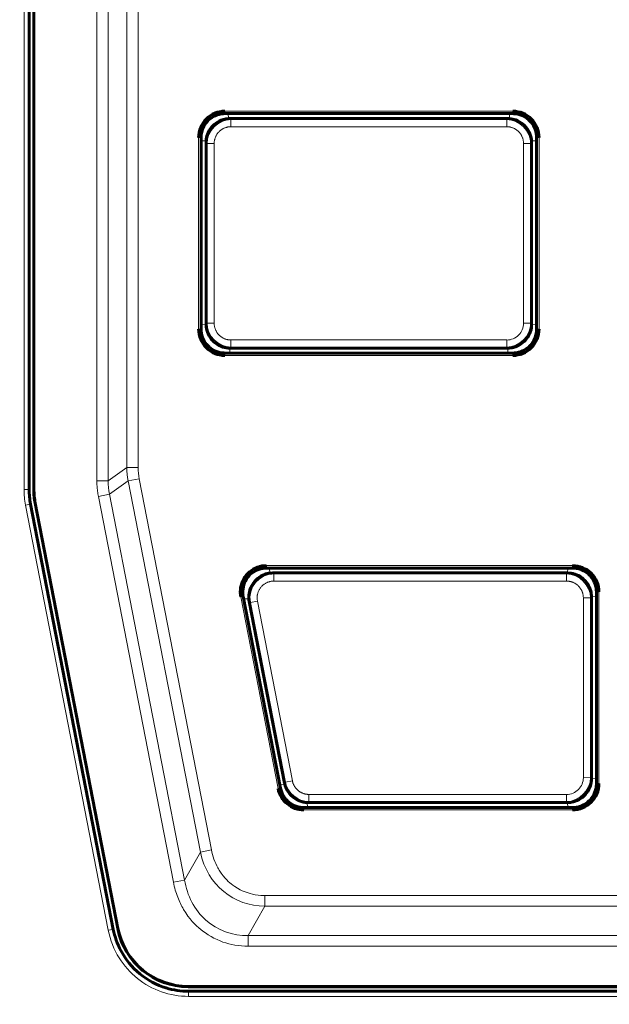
# Model space of a CAD drawing. Header units: millimetres. Extents: x 0 to 841, y 0 to 594.
# Tile 10 of 29: x 195 to 220, y 272 to 314. Entities that reach past the tile are written whole.
import ezdxf

# ---------------------------------------------------------------- set-up
doc = ezdxf.new("R2010")
doc.units = ezdxf.units.MM
doc.linetypes.add('K5LT_BASIC', pattern=[0])
doc.linetypes.add('K5LT_THIN', pattern=[0])
doc.layers.add('Системный слой', color=7, linetype='Continuous')
doc.styles.add('KDIMTEXTSTYLE', font='GOST_AU.SHX', dxfattribs={"width": 0.96, "oblique": 15, "height": 5})
doc.dimstyles.new('KDIMSTYLE (1.00)', dxfattribs={"dimtxt": 5, "dimasz": 1, "dimexe": 2, "dimexo": 0, "dimgap": 1, "dimtad": 1, "dimtxsty": 'KDIMTEXTSTYLE', "dimsah": 1, "dimcen": 0, "dimdle": 1, "dimadec": 0, "dimazin": 0, "dimtfac": 0.667, "dimtmove": 0, "dimatfit": 3, "dimfxl": 1, "dimtvp": 1, "dimtolj": 1, "dimtzin": 0, "dimarcsym": 0})

# ---------------------------------------------------------------- blocks, each defined once
blk = doc.blocks.new('KDIMARROW_01')
at = {"layer": 'Системный слой'}
blk.add_hatch(color=0, dxfattribs=at).paths.add_polyline_path([(0, 0), (-5, 0.658), (-4.5, 0), (-5, -0.658)])
at = {"layer": 'Системный слой', "color": 0, "linetype": 'K5LT_THIN', "lineweight": 18}
for p, q in [((-4.5, 0), (-5, 0.658)), ((-5, 0.658), (0, 0)), ((0, 0), (-5, -0.658)), ((-5, -0.658), (-4.5, 0)), ((0, 0), (-1, 0))]:
    blk.add_line(p, q, dxfattribs=at)

msp = doc.modelspace()

# ---------------------------------------------------------------- linework, layer by layer
at = {"layer": 'Системный слой', "color": 7, "linetype": 'K5LT_THIN', "lineweight": 18}
for p, q in [((195.642, 293.929), (195.642, 344.626)), ((195.842, 344.626), (195.842, 293.929)), ((198.685, 294.294), (198.685, 344.63)), ((199.159, 344.632), (199.159, 294.294)), ((199.931, 294.843), (199.931, 316.256)), ((200.406, 316.256), (200.406, 294.843)), ((204.036, 309.748), (216.054, 309.748)), ((204.036, 309.748), (204.036, 309.648)), ((216.054, 309.648), (204.036, 309.648)), ((204.04, 309.644), (204.036, 309.648)), ((204.176, 309.437), (204.171, 309.644)), ((215.919, 309.644), (215.914, 309.437)), ((216.05, 309.644), (216.054, 309.648)), ((216.054, 309.648), (216.054, 309.748)), ((204.285, 309.399), (204.245, 309.439)), ((204.285, 309.399), (215.805, 309.399)), ((204.285, 309.399), (204.285, 309.099)), ((215.845, 309.439), (215.805, 309.399)), ((215.805, 309.099), (215.805, 309.399)), ((215.805, 309.099), (204.285, 309.099)), ((202.936, 300.63), (202.936, 308.648)), ((203.036, 308.648), (202.936, 308.648)), ((203.04, 308.644), (203.036, 308.648)), ((203.036, 308.648), (203.036, 300.63)), ((203.04, 308.513), (203.248, 308.508)), ((203.245, 308.44), (203.285, 308.399)), ((203.285, 300.879), (203.285, 308.399)), ((203.585, 308.399), (203.285, 308.399)), ((203.585, 308.399), (203.585, 300.88)), ((216.805, 308.399), (216.505, 308.399)), ((216.505, 300.88), (216.505, 308.399)), ((216.805, 308.399), (216.845, 308.44)), ((216.805, 308.399), (216.805, 300.879)), ((216.843, 308.508), (217.05, 308.513)), ((217.05, 308.644), (217.054, 308.648)), ((217.154, 308.648), (217.054, 308.648)), ((217.054, 300.63), (217.054, 308.648)), ((217.154, 308.648), (217.154, 300.63)), ((202.936, 300.63), (203.036, 300.63)), ((203.04, 300.635), (203.036, 300.63)), ((203.245, 300.839), (203.04, 300.827)), ((203.285, 300.879), (203.245, 300.839)), ((203.285, 300.879), (203.585, 300.88)), ((216.505, 300.88), (216.805, 300.879)), ((216.845, 300.839), (216.805, 300.879)), ((217.05, 300.827), (216.845, 300.839)), ((217.05, 300.635), (217.054, 300.63)), ((217.054, 300.63), (217.154, 300.63)), ((204.285, 300.18), (215.805, 300.18)), ((204.285, 300.18), (204.285, 299.88)), ((215.805, 299.88), (215.805, 300.18)), ((204.233, 299.635), (204.245, 299.839)), ((204.245, 299.839), (204.285, 299.88)), ((215.805, 299.88), (204.285, 299.88)), ((215.805, 299.88), (215.845, 299.839)), ((215.845, 299.839), (215.857, 299.635)), ((204.04, 299.635), (204.036, 299.631)), ((204.036, 299.631), (204.036, 299.531)), ((204.036, 299.631), (216.054, 299.631)), ((216.054, 299.531), (204.036, 299.531)), ((216.05, 299.635), (216.054, 299.631)), ((216.054, 299.531), (216.054, 299.631)), ((199.931, 294.843), (199.159, 294.294)), ((199.931, 294.843), (200.406, 294.843)), ((200.45, 294.376), (199.99, 294.287)), ((203.466, 278.86), (200.45, 294.376)), ((198.685, 294.294), (199.159, 294.294)), ((199.207, 293.73), (199.99, 294.287)), ((203.006, 278.771), (199.99, 294.287)), ((195.642, 293.929), (195.842, 293.929)), ((195.856, 293.929), (195.842, 293.929)), ((196.045, 293.928), (196.055, 293.929)), ((199.207, 293.73), (198.747, 293.64)), ((198.747, 293.64), (201.883, 277.507)), ((199.207, 293.73), (202.343, 277.596)), ((195.705, 293.278), (195.901, 293.316)), ((199.161, 275.497), (195.705, 293.278)), ((195.914, 293.319), (195.901, 293.316)), ((195.901, 293.316), (199.357, 275.536)), ((196.11, 293.357), (196.1, 293.356)), ((205.776, 290.748), (218.554, 290.748)), ((205.776, 290.748), (205.776, 290.648)), ((218.554, 290.648), (218.554, 290.748)), ((205.781, 290.644), (205.776, 290.648)), ((218.554, 290.648), (205.776, 290.648)), ((205.916, 290.433), (205.884, 290.644)), ((206.078, 290.399), (206.029, 290.439)), ((206.078, 290.399), (218.305, 290.399)), ((206.078, 290.399), (206.078, 290.099)), ((218.345, 290.439), (218.305, 290.399)), ((218.305, 290.099), (218.305, 290.399)), ((218.357, 290.644), (218.345, 290.439)), ((218.55, 290.644), (218.554, 290.648)), ((218.305, 290.099), (206.078, 290.099)), ((204.794, 289.458), (204.696, 289.438)), ((204.696, 289.438), (206.254, 281.421)), ((204.794, 289.458), (206.352, 281.44)), ((204.799, 289.453), (204.794, 289.458)), ((219.305, 289.399), (219.345, 289.44)), ((219.345, 289.44), (219.55, 289.452)), ((219.55, 289.644), (219.554, 289.648)), ((219.654, 289.648), (219.554, 289.648)), ((219.554, 281.63), (219.554, 289.648)), ((219.654, 289.648), (219.654, 281.63)), ((204.819, 289.352), (205.032, 289.36)), ((205.047, 289.249), (205.096, 289.209)), ((205.391, 289.266), (205.096, 289.209)), ((206.558, 281.689), (205.096, 289.209)), ((206.852, 281.746), (205.391, 289.266)), ((219.005, 281.88), (219.005, 289.399)), ((219.305, 289.399), (219.005, 289.399)), ((219.305, 289.399), (219.305, 281.879)), ((206.533, 281.611), (206.328, 281.587)), ((206.558, 281.689), (206.525, 281.648)), ((206.558, 281.689), (206.852, 281.746)), ((219.005, 281.88), (219.305, 281.879)), ((219.345, 281.839), (219.305, 281.879)), ((219.55, 281.827), (219.345, 281.839)), ((219.55, 281.635), (219.554, 281.63)), ((219.554, 281.63), (219.654, 281.63)), ((206.254, 281.421), (206.352, 281.44)), ((206.356, 281.444), (206.352, 281.44)), ((207.483, 280.635), (207.468, 280.84)), ((207.506, 280.839), (207.539, 280.88)), ((207.539, 281.18), (218.305, 281.18)), ((207.539, 281.18), (207.539, 280.88)), ((218.305, 280.88), (207.539, 280.88)), ((218.305, 280.88), (218.305, 281.18)), ((218.305, 280.88), (218.345, 280.839)), ((218.345, 280.839), (218.357, 280.635)), ((207.337, 280.635), (207.334, 280.631)), ((207.334, 280.631), (218.554, 280.631)), ((207.334, 280.631), (207.334, 280.531)), ((218.554, 280.531), (207.334, 280.531)), ((218.55, 280.635), (218.554, 280.631)), ((218.554, 280.531), (218.554, 280.631)), ((203.006, 278.771), (202.343, 277.596)), ((203.006, 278.771), (203.466, 278.86)), ((202.343, 277.596), (201.883, 277.507)), ((205.697, 276.948), (205.697, 276.501)), ((205.697, 276.948), (254.394, 276.948)), ((205.006, 275.278), (205.697, 276.501)), ((254.394, 276.501), (205.697, 276.501)), ((199.161, 275.497), (199.357, 275.536)), ((199.371, 275.538), (199.357, 275.536)), ((199.558, 275.567), (199.566, 275.576)), ((205.006, 275.278), (255.084, 275.278)), ((205.006, 275.278), (205.006, 274.83)), ((255.084, 274.83), (205.006, 274.83)), ((202.51, 273.149), (202.504, 273.139)), ((202.511, 272.95), (202.511, 272.936)), ((202.511, 272.936), (257.58, 272.936)), ((202.511, 272.736), (202.511, 272.936)), ((257.58, 272.736), (202.511, 272.736))]:
    msp.add_line(p, q, dxfattribs=at)
at = {"layer": 'Системный слой', "color": 150, "linetype": 'K5LT_BASIC', "lineweight": 60, "true_color": 0x0080ff}
for p, q in [((195.856, 293.929), (195.856, 344.626)), ((196.045, 344.639), (196.045, 293.928)), ((196.055, 344.63), (196.055, 293.929)), ((204.04, 309.644), (216.05, 309.644)), ((215.845, 309.439), (204.245, 309.439)), ((203.04, 300.635), (203.04, 308.644)), ((203.245, 308.44), (203.245, 300.839)), ((216.845, 300.839), (216.845, 308.44)), ((217.05, 308.644), (217.05, 300.635)), ((204.245, 299.839), (215.845, 299.839)), ((216.05, 299.635), (204.04, 299.635)), ((199.371, 275.538), (195.914, 293.319)), ((196.1, 293.356), (199.558, 275.567)), ((199.566, 275.576), (196.11, 293.357)), ((205.781, 290.644), (218.55, 290.644)), ((218.345, 290.439), (206.029, 290.439)), ((206.356, 281.444), (204.799, 289.453)), ((219.345, 281.839), (219.345, 289.44)), ((219.55, 289.644), (219.55, 285.639)), ((205.047, 289.249), (206.525, 281.648)), ((219.55, 285.639), (219.55, 281.635)), ((207.506, 280.839), (218.345, 280.839)), ((218.55, 280.635), (207.337, 280.635)), ((202.504, 273.139), (257.586, 273.139)), ((202.51, 273.149), (257.581, 273.149)), ((257.58, 272.95), (202.511, 272.95))]:
    msp.add_line(p, q, dxfattribs=at)
at = {"layer": 'Системный слой', "color": 7, "linetype": 'K5LT_THIN', "lineweight": 18}
for centre in [(215.805, 300.879), (218.305, 281.879)]:
    msp.add_arc(centre, 0.7, 269.9932, 0.0065, dxfattribs=at)
at = {"layer": 'Системный слой', "color": 150, "linetype": 'K5LT_BASIC', "lineweight": 60, "true_color": 0x0080ff}
for centre, major_axis, ratio, start_param, end_param in [((199.045, 293.928), (-2.986, -0.288), 0.999986, 6.187149, 6.379222), ((199.055, 293.929), (-2.986, -0.288), 0.999986, 6.187237, 6.379134), ((202.503, 276.139), (-1.908, -2.315), 0.999977, 5.593792, 6.972963), ((202.511, 276.149), (-1.908, -2.315), 0.999977, 5.593792, 6.972208)]:
    msp.add_ellipse(centre, major_axis=major_axis, ratio=ratio, start_param=start_param, end_param=end_param, dxfattribs=at)
for points in [[(204.036, 309.748), (203.884, 309.746), (203.606, 309.691), (203.238, 309.447), (202.993, 309.079), (202.939, 308.8), (202.936, 308.648)], [(217.154, 308.648), (217.152, 308.8), (217.097, 309.079), (216.852, 309.447), (216.484, 309.691), (216.206, 309.746), (216.054, 309.748)], [(204.245, 309.439), (204.237, 309.439), (204.222, 309.439), (204.199, 309.438), (204.184, 309.438), (204.176, 309.437)], [(215.914, 309.437), (215.906, 309.438), (215.891, 309.438), (215.868, 309.439), (215.853, 309.439), (215.845, 309.439)], [(203.248, 308.508), (203.247, 308.501), (203.246, 308.485), (203.245, 308.463), (203.245, 308.447), (203.245, 308.44)], [(216.845, 308.44), (216.845, 308.447), (216.845, 308.463), (216.844, 308.485), (216.843, 308.501), (216.843, 308.508)], [(202.936, 300.63), (202.939, 300.479), (202.993, 300.2), (203.238, 299.832), (203.606, 299.588), (203.885, 299.533), (204.036, 299.531)], [(216.054, 299.531), (216.206, 299.533), (216.484, 299.588), (216.852, 299.832), (217.097, 300.2), (217.152, 300.479), (217.154, 300.63)], [(205.776, 290.748), (205.64, 290.748), (205.388, 290.702), (205.046, 290.503), (204.798, 290.201), (204.668, 289.828), (204.67, 289.571), (204.696, 289.438)], [(219.654, 289.648), (219.652, 289.8), (219.597, 290.079), (219.352, 290.447), (218.984, 290.691), (218.706, 290.746), (218.554, 290.748)], [(206.029, 290.439), (205.991, 290.439), (205.953, 290.437), (205.916, 290.433)], [(205.032, 289.36), (205.035, 289.323), (205.04, 289.286), (205.047, 289.249)], [(206.525, 281.648), (206.527, 281.636), (206.53, 281.624), (206.533, 281.611)], [(218.554, 280.531), (218.706, 280.533), (218.984, 280.588), (219.352, 280.832), (219.597, 281.2), (219.652, 281.479), (219.654, 281.63)], [(206.254, 281.421), (206.28, 281.29), (206.371, 281.056), (206.62, 280.765), (206.954, 280.576), (207.201, 280.531), (207.334, 280.531)], [(207.468, 280.84), (207.481, 280.84), (207.493, 280.839), (207.506, 280.839)]]:
    msp.add_open_spline(points, degree=3, dxfattribs=at)
at = {"layer": 'Системный слой', "color": 7, "linetype": 'K5LT_THIN', "lineweight": 18}
for points, knots in [([(203.036, 308.648), (203.036, 308.7), (203.048, 308.851), (203.128, 309.107), (203.327, 309.382), (203.628, 309.585), (203.883, 309.645), (204.021, 309.648), (204.036, 309.648)], [0, 0, 0, 0, 0.09867, 0.28967, 0.506464, 0.738129, 0.970638, 1, 1, 1, 1]), ([(216.054, 309.648), (216.106, 309.648), (216.257, 309.637), (216.513, 309.556), (216.788, 309.358), (216.991, 309.057), (217.051, 308.801), (217.054, 308.664), (217.054, 308.648)], [0, 0, 0, 0, 0.09867, 0.28967, 0.506464, 0.738129, 0.970638, 1, 1, 1, 1]), ([(204.036, 299.631), (203.985, 299.631), (203.833, 299.642), (203.578, 299.722), (203.302, 299.921), (203.099, 300.222), (203.039, 300.478), (203.036, 300.615), (203.036, 300.63)], [0, 0, 0, 0, 0.09867, 0.28967, 0.506464, 0.738129, 0.970638, 1, 1, 1, 1]), ([(217.054, 300.63), (217.054, 300.579), (217.042, 300.428), (216.962, 300.172), (216.763, 299.896), (216.463, 299.693), (216.207, 299.634), (216.069, 299.631), (216.054, 299.631)], [0, 0, 0, 0, 0.09867, 0.28967, 0.506464, 0.738129, 0.970638, 1, 1, 1, 1]), ([(195.842, 293.929), (195.842, 293.826), (195.847, 293.724), (195.866, 293.519), (195.881, 293.417), (195.901, 293.316)], [0, 0, 0, 0, 0.500031, 0.500031, 1, 1, 1, 1]), ([(204.794, 289.458), (204.792, 289.466), (204.77, 289.589), (204.772, 289.82), (204.875, 290.116), (205.039, 290.341), (205.23, 290.497), (205.429, 290.594), (205.612, 290.64), (205.727, 290.648), (205.776, 290.648)], [0, 0, 0, 0, 0.014976, 0.211465, 0.386622, 0.541941, 0.680479, 0.804665, 0.916453, 1, 1, 1, 1]), ([(218.554, 290.648), (218.571, 290.648), (218.716, 290.645), (218.976, 290.58), (219.268, 290.375), (219.455, 290.115), (219.539, 289.866), (219.554, 289.711), (219.554, 289.648)], [0, 0, 0, 0, 0.032636, 0.275453, 0.502716, 0.702996, 0.879471, 1, 1, 1, 1]), ([(219.554, 281.63), (219.554, 281.613), (219.55, 281.469), (219.486, 281.208), (219.281, 280.916), (219.021, 280.73), (218.772, 280.645), (218.617, 280.631), (218.554, 280.631)], [0, 0, 0, 0, 0.032636, 0.275453, 0.502716, 0.702996, 0.879471, 1, 1, 1, 1]), ([(207.334, 280.631), (207.25, 280.631), (207.078, 280.652), (206.844, 280.747), (206.653, 280.887), (206.514, 281.046), (206.42, 281.211), (206.374, 281.344), (206.356, 281.419), (206.352, 281.44)], [0, 0, 0, 0, 0.182949, 0.373554, 0.543017, 0.694755, 0.831217, 0.954356, 1, 1, 1, 1]), ([(205.697, 276.948), (205.634, 276.948), (205.451, 276.957), (205.147, 277.012), (205.023, 277.049), (204.806, 277.129), (204.731, 277.155), (204.379, 277.362), (204.31, 277.422), (204.156, 277.556), (204.078, 277.627), (203.9, 277.85), (203.854, 277.917), (203.783, 278.029), (203.771, 278.049), (203.609, 278.341), (203.518, 278.597), (203.466, 278.86)], [0, 0, 0, 0, 0.125, 0.125, 0.25, 0.25, 0.375, 0.375, 0.5, 0.5, 0.625, 0.625, 0.6875, 0.6875, 0.75, 0.75, 1, 1, 1, 1]), ([(201.883, 277.507), (201.927, 277.282), (201.989, 277.074), (202.098, 276.79), (202.137, 276.7), (202.22, 276.529), (202.248, 276.474), (202.548, 275.964), (202.796, 275.72), (203.249, 275.347), (203.63, 275.12), (204.275, 274.895), (204.608, 274.83), (205.006, 274.83)], [0, 0, 0, 0, 0.125, 0.125, 0.1875, 0.1875, 0.25, 0.25, 0.5, 0.5, 0.75, 0.75, 1, 1, 1, 1]), ([(205.006, 275.278), (204.361, 275.266), (203.718, 275.493), (202.761, 276.347), (202.455, 276.955), (202.343, 277.596)], [0, 0, 0, 0, 0.5, 0.5, 1, 1, 1, 1]), ([(202.511, 272.736), (202.128, 272.736), (201.741, 272.802), (201.38, 272.929), (201.02, 273.055), (200.676, 273.246), (200.378, 273.484), (200.079, 273.723), (199.818, 274.018), (199.615, 274.342), (199.396, 274.693), (199.24, 275.091), (199.161, 275.497)], [0, 0, 0, 0, 0.244864, 0.244864, 0.244864, 0.489315, 0.489315, 0.489315, 0.734275, 0.734275, 0.734275, 1, 1, 1, 1]), ([(199.357, 275.536), (199.432, 275.153), (199.579, 274.778), (199.785, 274.448), (199.976, 274.143), (200.222, 273.866), (200.503, 273.641), (200.784, 273.416), (201.107, 273.236), (201.447, 273.117), (201.564, 273.076), (201.683, 273.042), (201.803, 273.015), (202.035, 272.963), (202.273, 272.936), (202.511, 272.936)], [0, 0, 0, 0, 0.266147, 0.266147, 0.266147, 0.511507, 0.511507, 0.511507, 0.75655, 0.75655, 0.75655, 0.839705, 0.839705, 0.839705, 1, 1, 1, 1])]:
    msp.add_open_spline(points, degree=3, knots=knots, dxfattribs=at)
at = {"layer": 'Системный слой', "color": 150, "linetype": 'K5LT_BASIC', "lineweight": 60, "true_color": 0x0080ff}
for points, knots in [([(204.04, 309.644), (203.928, 309.644), (203.815, 309.625), (203.604, 309.551), (203.503, 309.495), (203.416, 309.425), (203.328, 309.355), (203.252, 309.269), (203.192, 309.174), (203.133, 309.079), (203.089, 308.973), (203.065, 308.864), (203.049, 308.792), (203.04, 308.718), (203.04, 308.644)], [0, 0, 0, 0, 0.214939, 0.214939, 0.429878, 0.429878, 0.429878, 0.644833, 0.644833, 0.644833, 0.859593, 0.859593, 0.859593, 1, 1, 1, 1]), ([(217.05, 308.644), (217.05, 308.756), (217.031, 308.87), (216.956, 309.081), (216.901, 309.181), (216.831, 309.269), (216.761, 309.356), (216.675, 309.433), (216.58, 309.492), (216.485, 309.551), (216.379, 309.595), (216.27, 309.62), (216.198, 309.636), (216.124, 309.644), (216.05, 309.644)], [0, 0, 0, 0, 0.214939, 0.214939, 0.429878, 0.429878, 0.429878, 0.644833, 0.644833, 0.644833, 0.859593, 0.859593, 0.859593, 1, 1, 1, 1]), ([(203.248, 308.508), (203.254, 308.601), (203.274, 308.694), (203.306, 308.781), (203.344, 308.886), (203.401, 308.986), (203.472, 309.073), (203.543, 309.159), (203.629, 309.234), (203.724, 309.293), (203.82, 309.351), (203.926, 309.393), (204.035, 309.417), (204.081, 309.427), (204.129, 309.434), (204.176, 309.437)], [0, 0, 0, 0, 0.195172, 0.195172, 0.195172, 0.430839, 0.430839, 0.430839, 0.665896, 0.665896, 0.665896, 0.900744, 0.900744, 0.900744, 1, 1, 1, 1]), ([(215.914, 309.437), (216.007, 309.43), (216.099, 309.411), (216.187, 309.379), (216.292, 309.341), (216.392, 309.284), (216.478, 309.213), (216.565, 309.142), (216.64, 309.055), (216.698, 308.96), (216.756, 308.865), (216.799, 308.759), (216.823, 308.65), (216.833, 308.603), (216.839, 308.556), (216.843, 308.508)], [0, 0, 0, 0, 0.195172, 0.195172, 0.195172, 0.430839, 0.430839, 0.430839, 0.665896, 0.665896, 0.665896, 0.900744, 0.900744, 0.900744, 1, 1, 1, 1]), ([(203.04, 300.635), (203.04, 300.523), (203.06, 300.409), (203.134, 300.198), (203.19, 300.097), (203.26, 300.01), (203.329, 299.923), (203.415, 299.846), (203.51, 299.787), (203.605, 299.727), (203.712, 299.684), (203.821, 299.659), (203.893, 299.643), (203.967, 299.635), (204.04, 299.635)], [0, 0, 0, 0, 0.214939, 0.214939, 0.429878, 0.429878, 0.429878, 0.644833, 0.644833, 0.644833, 0.859593, 0.859593, 0.859593, 1, 1, 1, 1]), ([(204.245, 299.839), (204.142, 299.839), (204.038, 299.856), (203.939, 299.887), (203.833, 299.921), (203.731, 299.975), (203.641, 300.042), (203.552, 300.11), (203.473, 300.194), (203.412, 300.287), (203.35, 300.38), (203.303, 300.485), (203.276, 300.594), (203.255, 300.674), (203.245, 300.757), (203.245, 300.839)], [0, 0, 0, 0, 0.19768, 0.19768, 0.19768, 0.412699, 0.412699, 0.412699, 0.627672, 0.627672, 0.627672, 0.842628, 0.842628, 0.842628, 1, 1, 1, 1]), ([(216.845, 300.839), (216.845, 300.736), (216.829, 300.632), (216.797, 300.534), (216.763, 300.427), (216.71, 300.325), (216.642, 300.236), (216.575, 300.146), (216.491, 300.068), (216.398, 300.006), (216.304, 299.944), (216.199, 299.897), (216.091, 299.87), (216.011, 299.85), (215.928, 299.839), (215.845, 299.839)], [0, 0, 0, 0, 0.19768, 0.19768, 0.19768, 0.412699, 0.412699, 0.412699, 0.627672, 0.627672, 0.627672, 0.842628, 0.842628, 0.842628, 1, 1, 1, 1]), ([(216.05, 299.635), (216.162, 299.635), (216.275, 299.654), (216.486, 299.728), (216.587, 299.784), (216.675, 299.854), (216.762, 299.924), (216.838, 300.01), (216.898, 300.105), (216.957, 300.199), (217.001, 300.306), (217.025, 300.415), (217.042, 300.487), (217.05, 300.561), (217.05, 300.635)], [0, 0, 0, 0, 0.214939, 0.214939, 0.429878, 0.429878, 0.429878, 0.644833, 0.644833, 0.644833, 0.859593, 0.859593, 0.859593, 1, 1, 1, 1]), ([(195.856, 293.929), (195.856, 293.827), (195.861, 293.724), (195.88, 293.521), (195.895, 293.419), (195.914, 293.319)], [0, 0, 0, 0, 0.500025, 0.500025, 1, 1, 1, 1]), ([(205.781, 290.644), (205.669, 290.644), (205.555, 290.625), (205.45, 290.588), (205.344, 290.551), (205.243, 290.495), (205.156, 290.425), (205.069, 290.355), (204.992, 290.269), (204.933, 290.174), (204.873, 290.079), (204.83, 289.973), (204.805, 289.864), (204.78, 289.755), (204.774, 289.64), (204.787, 289.529), (204.79, 289.504), (204.794, 289.478), (204.799, 289.453)], [0, 0, 0, 0, 0.191453, 0.191453, 0.191453, 0.382906, 0.382906, 0.382906, 0.574371, 0.574371, 0.574371, 0.765539, 0.765539, 0.765539, 0.957, 0.957, 0.957, 1, 1, 1, 1]), ([(205.032, 289.36), (205.025, 289.457), (205.032, 289.557), (205.053, 289.652), (205.077, 289.761), (205.12, 289.868), (205.178, 289.963), (205.237, 290.057), (205.312, 290.143), (205.398, 290.214), (205.484, 290.284), (205.583, 290.34), (205.687, 290.378), (205.761, 290.405), (205.838, 290.424), (205.916, 290.433)], [0, 0, 0, 0, 0.191133, 0.191133, 0.191133, 0.410616, 0.410616, 0.410616, 0.628686, 0.628686, 0.628686, 0.846223, 0.846223, 0.846223, 1, 1, 1, 1]), ([(218.345, 290.439), (218.448, 290.439), (218.553, 290.423), (218.651, 290.392), (218.758, 290.357), (218.86, 290.304), (218.949, 290.237), (219.038, 290.169), (219.117, 290.085), (219.179, 289.992), (219.241, 289.899), (219.287, 289.794), (219.315, 289.685), (219.335, 289.605), (219.345, 289.522), (219.345, 289.44)], [0, 0, 0, 0, 0.19768, 0.19768, 0.19768, 0.412699, 0.412699, 0.412699, 0.627672, 0.627672, 0.627672, 0.842629, 0.842629, 0.842629, 1, 1, 1, 1]), ([(219.55, 289.644), (219.55, 289.756), (219.531, 289.87), (219.456, 290.081), (219.401, 290.181), (219.331, 290.269), (219.261, 290.356), (219.175, 290.433), (219.08, 290.492), (218.985, 290.551), (218.879, 290.595), (218.77, 290.62), (218.698, 290.636), (218.624, 290.644), (218.55, 290.644)], [0, 0, 0, 0, 0.214939, 0.214939, 0.429878, 0.429878, 0.429878, 0.644833, 0.644833, 0.644833, 0.859593, 0.859593, 0.859593, 1, 1, 1, 1]), ([(207.468, 280.84), (207.356, 280.844), (207.244, 280.868), (207.14, 280.909), (207.035, 280.95), (206.937, 281.01), (206.852, 281.083), (206.768, 281.156), (206.695, 281.245), (206.639, 281.342), (206.591, 281.426), (206.555, 281.517), (206.533, 281.611)], [0, 0, 0, 0, 0.259196, 0.259196, 0.259196, 0.518373, 0.518373, 0.518373, 0.777301, 0.777301, 0.777301, 1, 1, 1, 1]), ([(219.345, 281.839), (219.345, 281.736), (219.329, 281.632), (219.297, 281.534), (219.263, 281.427), (219.21, 281.325), (219.142, 281.236), (219.075, 281.146), (218.991, 281.068), (218.898, 281.006), (218.804, 280.944), (218.699, 280.897), (218.591, 280.87), (218.511, 280.85), (218.428, 280.839), (218.345, 280.839)], [0, 0, 0, 0, 0.19768, 0.19768, 0.19768, 0.412699, 0.412699, 0.412699, 0.627672, 0.627672, 0.627672, 0.842628, 0.842628, 0.842628, 1, 1, 1, 1]), ([(218.55, 280.635), (218.662, 280.635), (218.775, 280.654), (218.986, 280.728), (219.087, 280.784), (219.175, 280.854), (219.262, 280.924), (219.338, 281.01), (219.398, 281.105), (219.457, 281.199), (219.501, 281.306), (219.525, 281.415), (219.542, 281.487), (219.55, 281.561), (219.55, 281.635)], [0, 0, 0, 0, 0.214939, 0.214939, 0.429878, 0.429878, 0.429878, 0.644833, 0.644833, 0.644833, 0.859593, 0.859593, 0.859593, 1, 1, 1, 1]), ([(207.337, 280.635), (207.226, 280.635), (207.112, 280.654), (207.007, 280.691), (206.901, 280.728), (206.8, 280.784), (206.713, 280.854), (206.626, 280.923), (206.549, 281.009), (206.49, 281.104), (206.425, 281.207), (206.379, 281.324), (206.356, 281.444)], [0, 0, 0, 0, 0.244402, 0.244402, 0.244402, 0.488821, 0.488821, 0.488821, 0.733087, 0.733087, 0.733087, 1, 1, 1, 1]), ([(199.371, 275.538), (199.431, 275.228), (199.538, 274.926), (199.883, 274.277), (200.153, 273.947), (200.799, 273.414), (201.175, 273.212), (201.878, 272.997), (202.194, 272.95), (202.511, 272.95)], [0, 0, 0, 0, 0.21518, 0.21518, 0.499997, 0.499997, 0.784815, 0.784815, 1, 1, 1, 1])]:
    msp.add_open_spline(points, degree=3, knots=knots, dxfattribs=at)
at = {"layer": 'Системный слой', "color": 7, "linetype": 'K5LT_THIN', "lineweight": 18}
for points in [[(203.285, 308.399), (203.285, 308.923), (203.762, 309.399), (204.285, 309.399)], [(215.805, 309.399), (216.329, 309.399), (216.805, 308.923), (216.805, 308.399)], [(204.285, 299.88), (203.762, 299.88), (203.285, 300.356), (203.285, 300.879)], [(216.805, 300.879), (216.805, 300.356), (216.329, 299.88), (215.805, 299.88)], [(199.931, 294.843), (199.932, 294.78), (199.937, 294.655), (199.957, 294.469), (199.978, 294.347), (199.99, 294.287)], [(200.45, 294.376), (200.42, 294.53), (200.406, 294.686), (200.406, 294.843)], [(198.685, 294.294), (198.685, 294.22), (198.689, 294.075), (198.71, 293.856), (198.733, 293.712), (198.747, 293.64)], [(199.207, 293.73), (199.173, 293.915), (199.157, 294.104), (199.159, 294.294)], [(195.705, 293.278), (195.663, 293.492), (195.642, 293.711), (195.642, 293.929)], [(205.096, 289.209), (204.976, 289.827), (205.448, 290.399), (206.078, 290.399)], [(218.305, 290.399), (218.829, 290.399), (219.305, 289.923), (219.305, 289.399)], [(207.539, 280.88), (207.08, 280.88), (206.646, 281.237), (206.558, 281.689)], [(219.305, 281.879), (219.305, 281.356), (218.829, 280.88), (218.305, 280.88)], [(203.006, 278.771), (203.311, 277.359), (204.409, 276.524), (205.697, 276.501)]]:
    msp.add_open_spline(points, degree=3, dxfattribs=at)
for points, weights in [([(203.585, 308.399), (203.585, 308.809), (203.875, 309.099), (204.285, 309.099)], [1, 0.804686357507, 0.804686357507, 1]), ([(215.805, 309.099), (216.215, 309.099), (216.505, 308.809), (216.505, 308.399)], [1, 0.804686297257, 0.804686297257, 1]), ([(204.285, 300.18), (203.875, 300.18), (203.585, 300.469), (203.585, 300.88)], [1, 0.804686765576, 0.804686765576, 1]), ([(205.391, 289.266), (205.3, 289.732), (205.602, 290.099), (206.078, 290.099)], [1, 0.757312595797, 0.757312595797, 1]), ([(218.305, 290.099), (218.715, 290.099), (219.005, 289.809), (219.005, 289.399)], [1, 0.804686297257, 0.804686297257, 1]), ([(207.539, 281.18), (207.189, 281.18), (206.919, 281.402), (206.852, 281.746)], [1, 0.847717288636, 0.847717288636, 1])]:
    msp.add_rational_spline(points, weights, degree=3, dxfattribs=at)

# ---------------------------------------------------------------- dimensions: what is measured, and where the dimension line sits
at = {"layer": 'Системный слой', "color": 7}
msp.add_linear_dim(base=(152.538, 180.639), p1=(229.986, 408.639), p2=(195.64, 180.639), angle=90, location=(152.538, 294.639), text='\\H5.0;\\W0.965;\\Q15;\\H5.0;\\W0.965;\\Q15;\\Q15;В', dimstyle='KDIMSTYLE (1.00)', override={"dimexo": 0, "dimblk1": 'KDIMARROW_01', "dimblk2": 'KDIMARROW_01', "dimse1": 0, "dimse2": 0, "dimclrt": 7, "dimtolj": 1}, dxfattribs=at).render()

doc.saveas('drawing.dxf')
